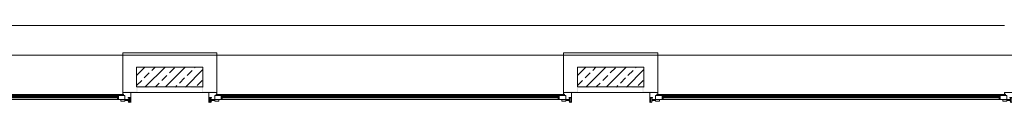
# Model space of a CAD drawing. Header units: metres. Extents: x -27 to 222, y 3 to 231.
# Tile 31 of 46: x 142.235 to 152.172, y 150.274 to 151.05. Entities that reach past the tile are written whole.
import ezdxf

# ---------------------------------------------------------------- set-up
doc = ezdxf.new("R2010")
doc.units = ezdxf.units.M
doc.layers.add('Grundriss', color=7, linetype='Continuous', lineweight=13)

# ---------------------------------------------------------------- blocks, each defined once
blk = doc.blocks.new('*U1916')
at = {"layer": 'Grundriss'}
for p, q in [((-0.081, -0.0059), (-0.081, 0.0281)), ((-0.069, -0.0059), (-0.069, 0.0281)), ((-0.069, 0.0151), (-0.0302, 0.0151)), ((-0.069, 0.0071), (-0.0302, 0.0071)), ((-0.0302, 0.0059), (-0.0302, 0.0231)), ((-0.0302, 0.0231), (0.0098, 0.0231)), ((-0.0302, 0.0059), (0.0458, 0.0059)), ((-0.0302, -0.0341), (-0.0302, 0.0059)), ((0.0098, 0.0231), (0.0098, 0.0059)), ((0.0358, 0.0059), (0.0358, -0.0341)), ((0.0458, -0.0121), (0.0458, 0.0059)), ((0.0458, 0.0059), (0.0809, 0.0059)), ((-0.0302, -0.0341), (0.0458, -0.0341)), ((0.0376, -0.0121), (0.0809, -0.0121)), ((0.0376, -0.0281), (0.0376, -0.0121)), ((0.0376, -0.0161), (0.0809, -0.0161)), ((0.0376, -0.0241), (0.0809, -0.0241)), ((0.0376, -0.0281), (0.0809, -0.0281)), ((0.0458, -0.0341), (0.0458, -0.0281)), ((0.0458, -0.0341), (0.0809, -0.0341))]:
    blk.add_line(p, q, dxfattribs=at)
at = {"layer": 'Grundriss', "extrusion": (0, 0, -1)}
blk.add_arc((0.075, 0.0281), 0.006, 0, 180, dxfattribs=at)
at = {"layer": 'Grundriss'}
blk.add_arc((-0.075, -0.0059), 0.006, 180, 0, dxfattribs=at)
blk = doc.blocks.new('*U1918')
at = {"layer": 'Grundriss'}
for p, q in [((-0.0125, -0.022), (-0.0125, 0.0078)), ((-0.008, 0.0201), (-0.0123, 0.0089)), ((0.008, 0.0201), (0.0111, 0.0121)), ((0.0095, -0.025), (-0.0095, -0.025)), ((0.0125, -0.0176), (0.0125, -0.022))]:
    blk.add_line(p, q, dxfattribs=at)
at = {"layer": 'Grundriss', "extrusion": (0, 0, -1)}
for centre, radius, start, end in [((0.0095, 0.0078), 0.003, 0, 20.96579), ((0, 0.016), 0.00897, 27.02044, 152.97956)]:
    blk.add_arc(centre, radius, start, end, dxfattribs=at)
at = {"layer": 'Grundriss'}
for centre, start, end in [((-0.0095, -0.022), 180, 270), ((0.0095, -0.022), 270, 0)]:
    blk.add_arc(centre, 0.003, start, end, dxfattribs=at)
blk = doc.blocks.new('*U1917')
at = {"layer": 'Grundriss'}
for p, q in [((-0.0448, 0.0494), (-0.0448, -0.0506)), ((-0.0448, -0.0506), (0.0352, -0.0506)), ((0.0322, -0.0206), (0.0252, -0.0206)), ((0.0322, -0.0276), (0.0272, -0.0276)), ((0.0272, -0.0276), (0.0272, -0.0316)), ((0.0272, -0.0316), (0.0322, -0.0316)), ((0.028, -0.0286), (0.0312, -0.0286)), ((0.028, -0.0306), (0.028, -0.0286)), ((0.028, -0.0306), (0.0312, -0.0306)), ((0.0352, -0.0246), (0.0352, -0.0236)), ((0.0352, -0.0506), (0.0352, -0.0346)), ((0.0429, -0.0199), (0.0448, -0.0205))]:
    blk.add_line(p, q, dxfattribs=at)
for centre, radius, start, end in [((0.0312, -0.0165), 0.0121, 270, 343.64598), ((0.0312, -0.0165), 0.0141, 270, 343.64598), ((0.0322, -0.0236), 0.003, 0, 90), ((0.0322, -0.0246), 0.003, 270, 0)]:
    blk.add_arc(centre, radius, start, end, dxfattribs=at)
at = {"layer": 'Grundriss', "extrusion": (0, 0, -1)}
blk.add_arc((-0.0322, -0.0346), 0.003, 90, 180, dxfattribs=at)
at = {"layer": 'Grundriss'}
blk.add_blockref('*U1918', (-0.0313, 0.0255), dxfattribs=at)
blk = doc.blocks.new('*U1920')
at = {"layer": 'Grundriss'}
for p, q in [((-0.0125, -0.022), (-0.0125, 0.0078)), ((-0.008, 0.0201), (-0.0123, 0.0089)), ((0.008, 0.0201), (0.0111, 0.0121)), ((0.0095, -0.025), (-0.0095, -0.025)), ((0.0125, -0.0176), (0.0125, -0.022))]:
    blk.add_line(p, q, dxfattribs=at)
at = {"layer": 'Grundriss', "extrusion": (0, 0, -1)}
for centre, radius, start, end in [((0.0095, 0.0078), 0.003, 0, 20.96579), ((0, 0.016), 0.00897, 27.02044, 152.97956)]:
    blk.add_arc(centre, radius, start, end, dxfattribs=at)
at = {"layer": 'Grundriss'}
for centre, start, end in [((-0.0095, -0.022), 180, 270), ((0.0095, -0.022), 270, 0)]:
    blk.add_arc(centre, 0.003, start, end, dxfattribs=at)
blk = doc.blocks.new('*U1919')
at = {"layer": 'Grundriss'}
for p, q in [((-0.0448, 0.0494), (-0.0448, -0.0506)), ((-0.0448, -0.0506), (0.0352, -0.0506)), ((0.0322, -0.0206), (0.0252, -0.0206)), ((0.0322, -0.0276), (0.0272, -0.0276)), ((0.0272, -0.0276), (0.0272, -0.0316)), ((0.0272, -0.0316), (0.0322, -0.0316)), ((0.028, -0.0286), (0.0312, -0.0286)), ((0.028, -0.0306), (0.028, -0.0286)), ((0.028, -0.0306), (0.0312, -0.0306)), ((0.0352, -0.0246), (0.0352, -0.0236)), ((0.0352, -0.0506), (0.0352, -0.0346)), ((0.0429, -0.0199), (0.0448, -0.0205))]:
    blk.add_line(p, q, dxfattribs=at)
for centre, radius, start, end in [((0.0312, -0.0165), 0.0121, 270, 343.64598), ((0.0312, -0.0165), 0.0141, 270, 343.64598), ((0.0322, -0.0236), 0.003, 0, 90), ((0.0322, -0.0246), 0.003, 270, 0)]:
    blk.add_arc(centre, radius, start, end, dxfattribs=at)
at = {"layer": 'Grundriss', "extrusion": (0, 0, -1)}
blk.add_arc((-0.0322, -0.0346), 0.003, 90, 180, dxfattribs=at)
at = {"layer": 'Grundriss'}
blk.add_blockref('*U1920', (-0.0313, 0.0255), dxfattribs=at)
blk = doc.blocks.new('*U1921')
at = {"layer": 'Grundriss'}
for p, q in [((-0.081, -0.0059), (-0.081, 0.0281)), ((-0.069, -0.0059), (-0.069, 0.0281)), ((-0.069, 0.0151), (-0.0302, 0.0151)), ((-0.069, 0.0071), (-0.0302, 0.0071)), ((-0.0302, 0.0059), (-0.0302, 0.0231)), ((-0.0302, 0.0231), (0.0098, 0.0231)), ((-0.0302, 0.0059), (0.0458, 0.0059)), ((-0.0302, -0.0341), (-0.0302, 0.0059)), ((0.0098, 0.0231), (0.0098, 0.0059)), ((0.0358, 0.0059), (0.0358, -0.0341)), ((0.0458, -0.0121), (0.0458, 0.0059)), ((0.0458, 0.0059), (0.0792, 0.0059)), ((-0.0302, -0.0341), (0.0458, -0.0341)), ((0.0376, -0.0121), (0.0792, -0.0121)), ((0.0376, -0.0281), (0.0376, -0.0121)), ((0.0376, -0.0161), (0.0792, -0.0161)), ((0.0376, -0.0241), (0.0792, -0.0241)), ((0.0376, -0.0281), (0.0792, -0.0281)), ((0.0458, -0.0341), (0.0458, -0.0281)), ((0.0458, -0.0341), (0.0792, -0.0341))]:
    blk.add_line(p, q, dxfattribs=at)
at = {"layer": 'Grundriss', "extrusion": (0, 0, -1)}
blk.add_arc((0.075, 0.0281), 0.006, 0, 180, dxfattribs=at)
at = {"layer": 'Grundriss'}
blk.add_arc((-0.075, -0.0059), 0.006, 180, 0, dxfattribs=at)
blk = doc.blocks.new('*U1915')
at = {"layer": 'Grundriss'}
for p, q in [((-16.623, 0.205), (-4.622, 0.205)), ((-16.623, 0.025), (4.622, 0.025)), ((-14.059, 0.205), (16.606, 0.205)), ((4.622, 0.025), (16.606, 0.025)), ((5.884, 0.205), (17.041, 0.205)), ((-16.623, -0.015), (4.622, -0.015)), ((-16.623, -0.095), (-4.622, -0.095)), ((-16.623, -0.135), (4.622, -0.135)), ((-16.623, -0.195), (4.622, -0.195)), ((-4.622, -0.095), (16.606, -0.095)), ((4.622, -0.015), (16.606, -0.015)), ((4.622, -0.135), (16.606, -0.135)), ((4.622, -0.195), (16.606, -0.195))]:
    blk.add_line(p, q, dxfattribs=at)
at = {"layer": 'Grundriss', "xscale": 10, "yscale": 10, "zscale": 10, "rotation": 359.9999999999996}
for name, p in [('*U1917', (-17.869, 0.001)), ('*U1916', (-17.432, 0.146))]:
    blk.add_blockref(name, p, dxfattribs=at)
at = {"layer": 'Grundriss', "extrusion": (0, 0, -1), "xscale": 10, "yscale": 10, "zscale": 10, "rotation": 359.9999999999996}
for name, p in [('*U1921', (-17.398, 0.146)), ('*U1919', (-17.835, 0.001))]:
    blk.add_blockref(name, p, dxfattribs=at)
blk = doc.blocks.new('*U1923')
at = {"layer": 'Grundriss'}
for p, q in [((-0.081, -0.0059), (-0.081, 0.0281)), ((-0.069, -0.0059), (-0.069, 0.0281)), ((-0.069, 0.0151), (-0.0302, 0.0151)), ((-0.069, 0.0071), (-0.0302, 0.0071)), ((-0.0302, 0.0059), (-0.0302, 0.0231)), ((-0.0302, 0.0231), (0.0098, 0.0231)), ((-0.0302, 0.0059), (0.0458, 0.0059)), ((-0.0302, -0.0341), (-0.0302, 0.0059)), ((0.0098, 0.0231), (0.0098, 0.0059)), ((0.0358, 0.0059), (0.0358, -0.0341)), ((0.0458, -0.0121), (0.0458, 0.0059)), ((0.0458, 0.0059), (0.0841, 0.0059)), ((-0.0302, -0.0341), (0.0458, -0.0341)), ((0.0376, -0.0121), (0.0841, -0.0121)), ((0.0376, -0.0281), (0.0376, -0.0121)), ((0.0376, -0.0161), (0.0841, -0.0161)), ((0.0376, -0.0241), (0.0841, -0.0241)), ((0.0376, -0.0281), (0.0841, -0.0281)), ((0.0458, -0.0341), (0.0458, -0.0281)), ((0.0458, -0.0341), (0.0841, -0.0341))]:
    blk.add_line(p, q, dxfattribs=at)
at = {"layer": 'Grundriss', "extrusion": (0, 0, -1)}
blk.add_arc((0.075, 0.0281), 0.006, 0, 180, dxfattribs=at)
at = {"layer": 'Grundriss'}
blk.add_arc((-0.075, -0.0059), 0.006, 180, 0, dxfattribs=at)
blk = doc.blocks.new('*U1925')
at = {"layer": 'Grundriss'}
for p, q in [((-0.0125, -0.022), (-0.0125, 0.0078)), ((-0.008, 0.0201), (-0.0123, 0.0089)), ((0.008, 0.0201), (0.0111, 0.0121)), ((0.0095, -0.025), (-0.0095, -0.025)), ((0.0125, -0.0176), (0.0125, -0.022))]:
    blk.add_line(p, q, dxfattribs=at)
at = {"layer": 'Grundriss', "extrusion": (0, 0, -1)}
for centre, radius, start, end in [((0.0095, 0.0078), 0.003, 0, 20.96579), ((0, 0.016), 0.00897, 27.02044, 152.97956)]:
    blk.add_arc(centre, radius, start, end, dxfattribs=at)
at = {"layer": 'Grundriss'}
for centre, start, end in [((-0.0095, -0.022), 180, 270), ((0.0095, -0.022), 270, 0)]:
    blk.add_arc(centre, 0.003, start, end, dxfattribs=at)
blk = doc.blocks.new('*U1924')
at = {"layer": 'Grundriss'}
for p, q in [((-0.0448, 0.0494), (-0.0448, -0.0506)), ((-0.0448, -0.0506), (0.0352, -0.0506)), ((0.0322, -0.0206), (0.0252, -0.0206)), ((0.0322, -0.0276), (0.0272, -0.0276)), ((0.0272, -0.0276), (0.0272, -0.0316)), ((0.0272, -0.0316), (0.0322, -0.0316)), ((0.028, -0.0286), (0.0312, -0.0286)), ((0.028, -0.0306), (0.028, -0.0286)), ((0.028, -0.0306), (0.0312, -0.0306)), ((0.0352, -0.0246), (0.0352, -0.0236)), ((0.0352, -0.0506), (0.0352, -0.0346)), ((0.0429, -0.0199), (0.0448, -0.0205))]:
    blk.add_line(p, q, dxfattribs=at)
for centre, radius, start, end in [((0.0312, -0.0165), 0.0121, 270, 343.64598), ((0.0312, -0.0165), 0.0141, 270, 343.64598), ((0.0322, -0.0236), 0.003, 0, 90), ((0.0322, -0.0246), 0.003, 270, 0)]:
    blk.add_arc(centre, radius, start, end, dxfattribs=at)
at = {"layer": 'Grundriss', "extrusion": (0, 0, -1)}
blk.add_arc((-0.0322, -0.0346), 0.003, 90, 180, dxfattribs=at)
at = {"layer": 'Grundriss'}
blk.add_blockref('*U1925', (-0.0313, 0.0255), dxfattribs=at)
blk = doc.blocks.new('*U1927')
at = {"layer": 'Grundriss'}
for p, q in [((-0.0125, -0.022), (-0.0125, 0.0078)), ((-0.008, 0.0201), (-0.0123, 0.0089)), ((0.008, 0.0201), (0.0111, 0.0121)), ((0.0095, -0.025), (-0.0095, -0.025)), ((0.0125, -0.0176), (0.0125, -0.022))]:
    blk.add_line(p, q, dxfattribs=at)
at = {"layer": 'Grundriss', "extrusion": (0, 0, -1)}
for centre, radius, start, end in [((0.0095, 0.0078), 0.003, 0, 20.96579), ((0, 0.016), 0.00897, 27.02044, 152.97956)]:
    blk.add_arc(centre, radius, start, end, dxfattribs=at)
at = {"layer": 'Grundriss'}
for centre, start, end in [((-0.0095, -0.022), 180, 270), ((0.0095, -0.022), 270, 0)]:
    blk.add_arc(centre, 0.003, start, end, dxfattribs=at)
blk = doc.blocks.new('*U1926')
at = {"layer": 'Grundriss'}
for p, q in [((-0.0448, 0.0494), (-0.0448, -0.0506)), ((-0.0448, -0.0506), (0.0352, -0.0506)), ((0.0322, -0.0206), (0.0252, -0.0206)), ((0.0322, -0.0276), (0.0272, -0.0276)), ((0.0272, -0.0276), (0.0272, -0.0316)), ((0.0272, -0.0316), (0.0322, -0.0316)), ((0.028, -0.0286), (0.0312, -0.0286)), ((0.028, -0.0306), (0.028, -0.0286)), ((0.028, -0.0306), (0.0312, -0.0306)), ((0.0352, -0.0246), (0.0352, -0.0236)), ((0.0352, -0.0506), (0.0352, -0.0346)), ((0.0429, -0.0199), (0.0448, -0.0205))]:
    blk.add_line(p, q, dxfattribs=at)
for centre, radius, start, end in [((0.0312, -0.0165), 0.0121, 270, 343.64598), ((0.0312, -0.0165), 0.0141, 270, 343.64598), ((0.0322, -0.0236), 0.003, 0, 90), ((0.0322, -0.0246), 0.003, 270, 0)]:
    blk.add_arc(centre, radius, start, end, dxfattribs=at)
at = {"layer": 'Grundriss', "extrusion": (0, 0, -1)}
blk.add_arc((-0.0322, -0.0346), 0.003, 90, 180, dxfattribs=at)
at = {"layer": 'Grundriss'}
blk.add_blockref('*U1927', (-0.0313, 0.0255), dxfattribs=at)
blk = doc.blocks.new('*U1928')
at = {"layer": 'Grundriss'}
for p, q in [((-0.081, -0.0059), (-0.081, 0.0281)), ((-0.069, -0.0059), (-0.069, 0.0281)), ((-0.069, 0.0151), (-0.0302, 0.0151)), ((-0.069, 0.0071), (-0.0302, 0.0071)), ((-0.0302, 0.0059), (-0.0302, 0.0231)), ((-0.0302, 0.0231), (0.0098, 0.0231)), ((-0.0302, 0.0059), (0.0458, 0.0059)), ((-0.0302, -0.0341), (-0.0302, 0.0059)), ((0.0098, 0.0231), (0.0098, 0.0059)), ((0.0358, 0.0059), (0.0358, -0.0341)), ((0.0458, -0.0121), (0.0458, 0.0059)), ((0.0458, 0.0059), (0.0826, 0.0059)), ((-0.0302, -0.0341), (0.0458, -0.0341)), ((0.0376, -0.0121), (0.0826, -0.0121)), ((0.0376, -0.0281), (0.0376, -0.0121)), ((0.0376, -0.0161), (0.0826, -0.0161)), ((0.0376, -0.0241), (0.0826, -0.0241)), ((0.0376, -0.0281), (0.0826, -0.0281)), ((0.0458, -0.0341), (0.0458, -0.0281)), ((0.0458, -0.0341), (0.0826, -0.0341))]:
    blk.add_line(p, q, dxfattribs=at)
at = {"layer": 'Grundriss', "extrusion": (0, 0, -1)}
blk.add_arc((0.075, 0.0281), 0.006, 0, 180, dxfattribs=at)
at = {"layer": 'Grundriss'}
blk.add_arc((-0.075, -0.0059), 0.006, 180, 0, dxfattribs=at)
blk = doc.blocks.new('*U1922')
at = {"layer": 'Grundriss'}
for p, q in [((-16.606, 0.205), (-4.622, 0.205)), ((-16.606, 0.025), (4.622, 0.025)), ((-14.059, 0.205), (16.557, 0.205)), ((4.622, 0.025), (16.557, 0.025)), ((5.884, 0.205), (17.026, 0.205)), ((-16.606, -0.015), (4.622, -0.015)), ((-16.606, -0.095), (-4.622, -0.095)), ((-16.606, -0.135), (4.622, -0.135)), ((-16.606, -0.195), (4.622, -0.195)), ((-4.622, -0.095), (16.557, -0.095)), ((4.622, -0.015), (16.557, -0.015)), ((4.622, -0.135), (16.557, -0.135)), ((4.622, -0.195), (16.557, -0.195))]:
    blk.add_line(p, q, dxfattribs=at)
at = {"layer": 'Grundriss', "xscale": 10, "yscale": 10, "zscale": 10, "rotation": 359.9999999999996}
for name, p in [('*U1924', (-17.884, 0.001)), ('*U1923', (-17.447, 0.146))]:
    blk.add_blockref(name, p, dxfattribs=at)
at = {"layer": 'Grundriss', "extrusion": (0, 0, -1), "xscale": 10, "yscale": 10, "zscale": 10, "rotation": 359.9999999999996}
for name, p in [('*U1928', (-17.384, 0.146)), ('*U1926', (-17.82, 0.001))]:
    blk.add_blockref(name, p, dxfattribs=at)
blk = doc.blocks.new('*U1930')
at = {"layer": 'Grundriss'}
for p, q in [((-0.081, -0.0059), (-0.081, 0.0281)), ((-0.069, -0.0059), (-0.069, 0.0281)), ((-0.069, 0.0151), (-0.0302, 0.0151)), ((-0.069, 0.0071), (-0.0302, 0.0071)), ((-0.0302, 0.0059), (-0.0302, 0.0231)), ((-0.0302, 0.0231), (0.0098, 0.0231)), ((-0.0302, 0.0059), (0.0458, 0.0059)), ((-0.0302, -0.0341), (-0.0302, 0.0059)), ((0.0098, 0.0231), (0.0098, 0.0059)), ((0.0358, 0.0059), (0.0358, -0.0341)), ((0.0458, -0.0121), (0.0458, 0.0059)), ((0.0458, 0.0059), (0.0809, 0.0059)), ((-0.0302, -0.0341), (0.0458, -0.0341)), ((0.0376, -0.0121), (0.0809, -0.0121)), ((0.0376, -0.0281), (0.0376, -0.0121)), ((0.0376, -0.0161), (0.0809, -0.0161)), ((0.0376, -0.0241), (0.0809, -0.0241)), ((0.0376, -0.0281), (0.0809, -0.0281)), ((0.0458, -0.0341), (0.0458, -0.0281)), ((0.0458, -0.0341), (0.0809, -0.0341))]:
    blk.add_line(p, q, dxfattribs=at)
at = {"layer": 'Grundriss', "extrusion": (0, 0, -1)}
blk.add_arc((0.075, 0.0281), 0.006, 0, 180, dxfattribs=at)
at = {"layer": 'Grundriss'}
blk.add_arc((-0.075, -0.0059), 0.006, 180, 0, dxfattribs=at)
blk = doc.blocks.new('*U1932')
at = {"layer": 'Grundriss'}
for p, q in [((-0.0125, -0.022), (-0.0125, 0.0078)), ((-0.008, 0.0201), (-0.0123, 0.0089)), ((0.008, 0.0201), (0.0111, 0.0121)), ((0.0095, -0.025), (-0.0095, -0.025)), ((0.0125, -0.0176), (0.0125, -0.022))]:
    blk.add_line(p, q, dxfattribs=at)
at = {"layer": 'Grundriss', "extrusion": (0, 0, -1)}
for centre, radius, start, end in [((0.0095, 0.0078), 0.003, 0, 20.96579), ((0, 0.016), 0.00897, 27.02044, 152.97956)]:
    blk.add_arc(centre, radius, start, end, dxfattribs=at)
at = {"layer": 'Grundriss'}
for centre, start, end in [((-0.0095, -0.022), 180, 270), ((0.0095, -0.022), 270, 0)]:
    blk.add_arc(centre, 0.003, start, end, dxfattribs=at)
blk = doc.blocks.new('*U1931')
at = {"layer": 'Grundriss'}
for p, q in [((-0.0448, 0.0494), (-0.0448, -0.0506)), ((-0.0448, -0.0506), (0.0352, -0.0506)), ((0.0322, -0.0206), (0.0252, -0.0206)), ((0.0322, -0.0276), (0.0272, -0.0276)), ((0.0272, -0.0276), (0.0272, -0.0316)), ((0.0272, -0.0316), (0.0322, -0.0316)), ((0.028, -0.0286), (0.0312, -0.0286)), ((0.028, -0.0306), (0.028, -0.0286)), ((0.028, -0.0306), (0.0312, -0.0306)), ((0.0352, -0.0246), (0.0352, -0.0236)), ((0.0352, -0.0506), (0.0352, -0.0346)), ((0.0429, -0.0199), (0.0448, -0.0205))]:
    blk.add_line(p, q, dxfattribs=at)
for centre, radius, start, end in [((0.0312, -0.0165), 0.0121, 270, 343.64598), ((0.0312, -0.0165), 0.0141, 270, 343.64598), ((0.0322, -0.0236), 0.003, 0, 90), ((0.0322, -0.0246), 0.003, 270, 0)]:
    blk.add_arc(centre, radius, start, end, dxfattribs=at)
at = {"layer": 'Grundriss', "extrusion": (0, 0, -1)}
blk.add_arc((-0.0322, -0.0346), 0.003, 90, 180, dxfattribs=at)
at = {"layer": 'Grundriss'}
blk.add_blockref('*U1932', (-0.0313, 0.0255), dxfattribs=at)
blk = doc.blocks.new('*U1934')
at = {"layer": 'Grundriss'}
for p, q in [((-0.0125, -0.022), (-0.0125, 0.0078)), ((-0.008, 0.0201), (-0.0123, 0.0089)), ((0.008, 0.0201), (0.0111, 0.0121)), ((0.0095, -0.025), (-0.0095, -0.025)), ((0.0125, -0.0176), (0.0125, -0.022))]:
    blk.add_line(p, q, dxfattribs=at)
at = {"layer": 'Grundriss', "extrusion": (0, 0, -1)}
for centre, radius, start, end in [((0.0095, 0.0078), 0.003, 0, 20.96579), ((0, 0.016), 0.00897, 27.02044, 152.97956)]:
    blk.add_arc(centre, radius, start, end, dxfattribs=at)
at = {"layer": 'Grundriss'}
for centre, start, end in [((-0.0095, -0.022), 180, 270), ((0.0095, -0.022), 270, 0)]:
    blk.add_arc(centre, 0.003, start, end, dxfattribs=at)
blk = doc.blocks.new('*U1933')
at = {"layer": 'Grundriss'}
for p, q in [((-0.0448, 0.0494), (-0.0448, -0.0506)), ((-0.0448, -0.0506), (0.0352, -0.0506)), ((0.0322, -0.0206), (0.0252, -0.0206)), ((0.0322, -0.0276), (0.0272, -0.0276)), ((0.0272, -0.0276), (0.0272, -0.0316)), ((0.0272, -0.0316), (0.0322, -0.0316)), ((0.028, -0.0286), (0.0312, -0.0286)), ((0.028, -0.0306), (0.028, -0.0286)), ((0.028, -0.0306), (0.0312, -0.0306)), ((0.0352, -0.0246), (0.0352, -0.0236)), ((0.0352, -0.0506), (0.0352, -0.0346)), ((0.0429, -0.0199), (0.0448, -0.0205))]:
    blk.add_line(p, q, dxfattribs=at)
for centre, radius, start, end in [((0.0312, -0.0165), 0.0121, 270, 343.64598), ((0.0312, -0.0165), 0.0141, 270, 343.64598), ((0.0322, -0.0236), 0.003, 0, 90), ((0.0322, -0.0246), 0.003, 270, 0)]:
    blk.add_arc(centre, radius, start, end, dxfattribs=at)
at = {"layer": 'Grundriss', "extrusion": (0, 0, -1)}
blk.add_arc((-0.0322, -0.0346), 0.003, 90, 180, dxfattribs=at)
at = {"layer": 'Grundriss'}
blk.add_blockref('*U1934', (-0.0313, 0.0255), dxfattribs=at)
blk = doc.blocks.new('*U1935')
at = {"layer": 'Grundriss'}
for p, q in [((-0.081, -0.0059), (-0.081, 0.0281)), ((-0.069, -0.0059), (-0.069, 0.0281)), ((-0.069, 0.0151), (-0.0302, 0.0151)), ((-0.069, 0.0071), (-0.0302, 0.0071)), ((-0.0302, 0.0059), (-0.0302, 0.0231)), ((-0.0302, 0.0231), (0.0098, 0.0231)), ((-0.0302, 0.0059), (0.0458, 0.0059)), ((-0.0302, -0.0341), (-0.0302, 0.0059)), ((0.0098, 0.0231), (0.0098, 0.0059)), ((0.0358, 0.0059), (0.0358, -0.0341)), ((0.0458, -0.0121), (0.0458, 0.0059)), ((0.0458, 0.0059), (0.0809, 0.0059)), ((-0.0302, -0.0341), (0.0458, -0.0341)), ((0.0376, -0.0121), (0.0809, -0.0121)), ((0.0376, -0.0281), (0.0376, -0.0121)), ((0.0376, -0.0161), (0.0809, -0.0161)), ((0.0376, -0.0241), (0.0809, -0.0241)), ((0.0376, -0.0281), (0.0809, -0.0281)), ((0.0458, -0.0341), (0.0458, -0.0281)), ((0.0458, -0.0341), (0.0809, -0.0341))]:
    blk.add_line(p, q, dxfattribs=at)
at = {"layer": 'Grundriss', "extrusion": (0, 0, -1)}
blk.add_arc((0.075, 0.0281), 0.006, 0, 180, dxfattribs=at)
at = {"layer": 'Grundriss'}
blk.add_arc((-0.075, -0.0059), 0.006, 180, 0, dxfattribs=at)
blk = doc.blocks.new('*U1929')
at = {"layer": 'Grundriss'}
for p, q in [((-16.606, 0.205), (-4.622, 0.205)), ((-16.606, 0.025), (4.622, 0.025)), ((-14.059, 0.205), (16.606, 0.205)), ((4.622, 0.025), (16.606, 0.025)), ((5.884, 0.205), (17.058, 0.205)), ((-16.606, -0.015), (4.622, -0.015)), ((-16.606, -0.095), (-4.622, -0.095)), ((-16.606, -0.135), (4.622, -0.135)), ((-16.606, -0.195), (4.622, -0.195)), ((-4.622, -0.095), (16.606, -0.095)), ((4.622, -0.015), (16.606, -0.015)), ((4.622, -0.135), (16.606, -0.135)), ((4.622, -0.195), (16.606, -0.195))]:
    blk.add_line(p, q, dxfattribs=at)
at = {"layer": 'Grundriss', "xscale": 10, "yscale": 10, "zscale": 10, "rotation": 359.9999999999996}
for name, p in [('*U1931', (-17.852, 0.001)), ('*U1930', (-17.415, 0.146))]:
    blk.add_blockref(name, p, dxfattribs=at)
at = {"layer": 'Grundriss', "extrusion": (0, 0, -1), "xscale": 10, "yscale": 10, "zscale": 10, "rotation": 359.9999999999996}
for name, p in [('*U1935', (-17.415, 0.146)), ('*U1933', (-17.852, 0.001))]:
    blk.add_blockref(name, p, dxfattribs=at)
blk = doc.blocks.new('*U1914')
at = {"layer": 'Grundriss'}
for points in [[(-0.5738, -0.2836), (-0.5738, -0.2776), (-0.4538, -0.2776), (-0.4538, -0.2336), (-0.3338, -0.2336), (-0.3338, -0.2396), (-0.4478, -0.2396), (-0.4478, -0.2836)], [(0.2102, -0.2836), (0.2102, -0.2396), (0.0962, -0.2396), (0.0962, -0.2336), (0.2162, -0.2336), (0.2162, -0.2776), (0.3362, -0.2776), (0.3362, -0.2836)], [(3.8744, -0.2836), (3.8744, -0.2776), (3.9944, -0.2776), (3.9944, -0.2336), (4.1144, -0.2336), (4.1144, -0.2396), (4.0004, -0.2396), (4.0004, -0.2836)], [(4.6552, -0.2836), (4.6552, -0.2396), (4.5412, -0.2396), (4.5412, -0.2336), (4.6612, -0.2336), (4.6612, -0.2776), (4.7812, -0.2776), (4.7812, -0.2836)]]:
    blk.add_hatch(color=256, dxfattribs=at).paths.add_polyline_path(points)
for p, q in [((-0.5938, 0.1129), (0.3562, 0.1129)), ((-0.5938, 0.1129), (-0.5938, -0.287)), ((0.3562, 0.1129), (0.3562, -0.2871)), ((3.8562, 0.1129), (3.8562, -0.287)), ((4.8062, 0.1129), (3.8562, 0.1129)), ((4.8062, 0.1129), (4.8062, -0.287)), ((-0.5118, -0.287), (0.2742, -0.287)), ((4.7242, -0.287), (3.9382, -0.287)), ((-0.5858, -0.307), (-4.0938, -0.307)), ((3.8642, -0.307), (0.3562, -0.307)), ((4.799, -0.307), (8.3012, -0.307))]:
    blk.add_line(p, q, dxfattribs=at)
at = {"layer": 'Grundriss', "extrusion": (0, 0, -1), "xscale": 0.1, "yscale": 0.1, "zscale": 0.1, "rotation": 180}
for name, p in [('*U1915', (2.3421, -0.3375)), ('*U1922', (-2.1094, -0.3375))]:
    blk.add_blockref(name, p, dxfattribs=at)
at = {"layer": 'Grundriss', "xscale": 0.1, "yscale": 0.1, "zscale": 0.1, "rotation": 179.9999999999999}
blk.add_blockref('*U1929', (6.5562, -0.3375), dxfattribs=at)

msp = doc.modelspace()

# ---------------------------------------------------------------- hatches: boundary and pattern name
at = {"layer": 'Grundriss'}
h = msp.add_hatch(dxfattribs=at)
h.set_pattern_fill('ANSI33', color=256, style=0, pattern_type=2)
h.set_pattern_definition([(45, (143.41486, 150.74964), (-0.203647, -0.407294), []), (45, (143.36395, 150.80055), (-0.203647, -0.407294), [0.072, -0.36]), (45, (143.44031, 150.87692), (-0.203647, -0.407294), [0.072, -0.36]), (45, (143.51668, 150.95328), (-0.203647, -0.407294), [0.072, -0.36]), (45, (143.59305, 151.02965), (-0.203647, -0.407294), [0.072, -0.36])])
h.paths.add_polyline_path([(144.0849, 150.6299), (143.4148, 150.6299), (143.415, 150.43), (144.0849, 150.4296)])
h = msp.add_hatch(dxfattribs=at)
h.set_pattern_fill('ANSI33', color=256, style=0, pattern_type=2)
h.set_pattern_definition([(45, (147.86486, 150.74964), (-0.203647, -0.407294), []), (45, (147.81395, 150.80055), (-0.203647, -0.407294), [0.072, -0.36]), (45, (147.89031, 150.87692), (-0.203647, -0.407294), [0.072, -0.36]), (45, (147.96668, 150.95328), (-0.203647, -0.407294), [0.072, -0.36]), (45, (148.04305, 151.02965), (-0.203647, -0.407294), [0.072, -0.36])])
h.paths.add_polyline_path([(148.5349, 150.6299), (147.8648, 150.6299), (147.865, 150.43), (148.5349, 150.4296)])

# ---------------------------------------------------------------- linework, layer by layer
msp.add_line((135.325, 151.05), (152.175, 151.05), dxfattribs=at)
at = {"layer": 'Grundriss', "ltscale": 0.1}
msp.add_line((135, 150.75), (152.5, 150.75), dxfattribs=at)
at = {"layer": 'Grundriss', "ltscale": 0.05, "flags": 128}
for points in [[(144.0849, 150.6299), (143.4148, 150.6299), (143.415, 150.43), (144.0849, 150.4296), (144.0849, 150.6299)], [(143.415, 150.43), (144.0849, 150.43), (144.0849, 150.6299), (143.415, 150.6299), (143.415, 150.43)], [(148.5349, 150.6299), (147.8648, 150.6299), (147.865, 150.43), (148.5349, 150.4296), (148.5349, 150.6299)], [(147.865, 150.43), (148.5349, 150.43), (148.5349, 150.6299), (147.865, 150.6299), (147.865, 150.43)]]:
    msp.add_lwpolyline(points, close=True, dxfattribs=at)

# ---------------------------------------------------------------- block references
at = {"layer": 'Grundriss'}
msp.add_blockref('*U1914', (143.8688, 150.662), dxfattribs=at)

doc.saveas('drawing.dxf')
